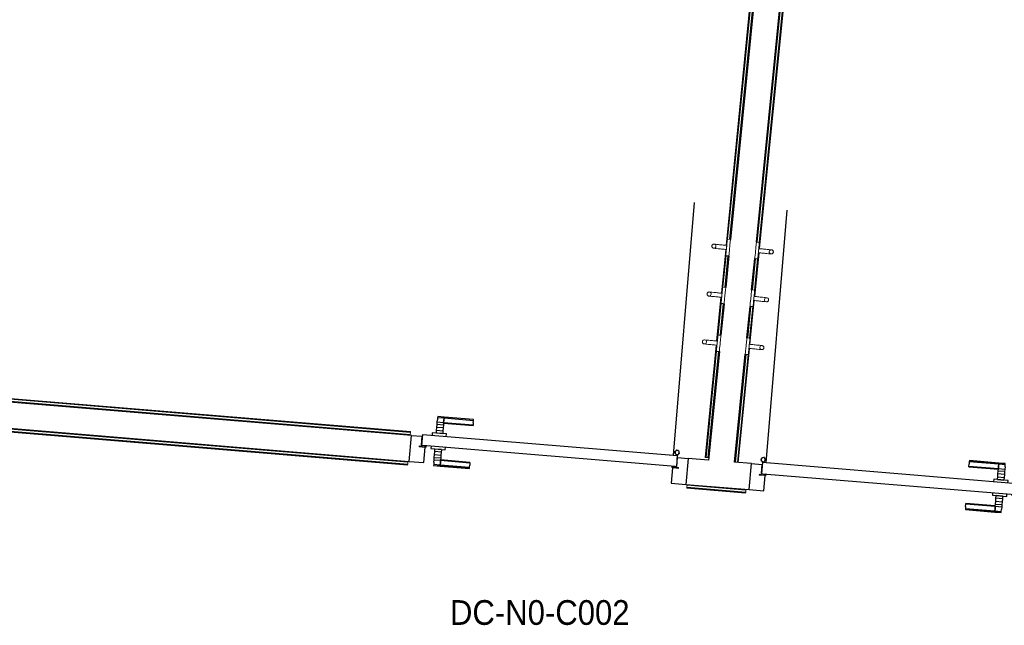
# Model space of a CAD drawing. Header units: millimetres. Extents: x 1909 to 61055, y -36590 to 14615.
# Tile 21 of 42: x 26740 to 30325, y -20159 to -17955. Entities that reach past the tile are written whole.
import ezdxf

# ---------------------------------------------------------------- set-up
doc = ezdxf.new("R2010")
doc.units = ezdxf.units.MM
for name, color, linetype, lineweight in [('A-AREA-IDEN', 7, 'Continuous', 30), ('A-DETL-GENF', 7, 'Continuous', 18), ('A-DOOR', 7, 'Continuous', 25), ('A-FLOR', 7, 'Continuous', 25), ('A-FLOR-HRAL', 7, 'Continuous', 18), ('A-WALL', 7, 'Continuous', 25), ('I-FURN', 7, 'Continuous', 18), ('Q-SPCQ', 7, 'Continuous', 18)]:
    doc.layers.add(name, color=color, linetype=linetype, lineweight=lineweight)
doc.styles.add('Arial_1', font='arial.ttf', dxfattribs={"width": 0.9, "height": 90})

# ---------------------------------------------------------------- blocks, each defined once
blk = doc.blocks.new('PRT_SIMPLE_HUI_58x68x48 - PRT_BOIS_1V_930x2040x40-V1-2021_015_1111_DCE_1_50_N0 FINI_SSI_CDC')
at = {"layer": 'A-DETL-GENF', "lineweight": 25}
h = blk.add_hatch(color=256, dxfattribs=at)
h.paths.add_polyline_path([(-483.8, -9.7), (-485.1, -11.7), (-496.1, -13.2), (-500.5, -13.6), (-500.5, -14.5), (-495.9, -14.5), (-483.8, -12.8), (-483.8, -10.5)])
h.paths.add_polyline_path([(-508.5, -8), (-508.5, -11.5), (-502, -11.5), (-502.1, -10.2), (-505.2, -10.2), (-505.2, -9.3), (-488.4, -9.4), (-485.1, -10.6), (-483.8, -9.7), (-489.6, -8), (-505.4, -8)])
h = blk.add_hatch(color=256, dxfattribs=at)
h.paths.add_polyline_path([(413.8, -9.7), (413.8, -12.8), (426.2, -14.5), (430.5, -14.1), (430.4, -13.2), (425.9, -13.2), (415.1, -11.7), (414.4, -10.7)])
h.paths.add_polyline_path([(418.5, -8), (413.8, -9.7), (415.1, -10.6), (418.7, -9.3), (435.2, -9.3), (435.2, -10.2), (432, -10.5), (432, -11.5), (438.5, -11.5), (438.5, -8), (418.6, -8)])
at = {"layer": 'A-DETL-GENF'}
for p, q in [((-488.5, -8), (-508.5, -8)), ((-508.5, -8), (-508.5, -11.5)), ((-508.5, -11.5), (-502, -11.5)), ((-505.2, -10.2), (-505.2, -9.3)), ((-505.2, -9.3), (-488.7, -9.3)), ((-502, -10.2), (-505.2, -10.2)), ((-502, -11.5), (-502, -10.2)), ((-496.1, -13.2), (-500.5, -13.2)), ((-500.5, -13.2), (-500.5, -14.5)), ((-500.5, -14.5), (-496, -14.5)), ((-485.1, -11.7), (-496.1, -13.2)), ((-496, -14.5), (-483.8, -12.8)), ((-488.7, -9.3), (-485.1, -10.6)), ((-483.8, -9.7), (-488.5, -8)), ((-485.1, -10.6), (-485.1, -11.7)), ((-483.8, -12.8), (-483.8, -9.7)), ((418.5, -8), (413.8, -9.7)), ((413.8, -9.7), (413.8, -12.8)), ((413.8, -12.8), (426, -14.5)), ((415.1, -10.6), (418.7, -9.3)), ((415.1, -11.7), (415.1, -10.6)), ((426.1, -13.2), (415.1, -11.7)), ((438.5, -8), (418.5, -8)), ((418.7, -9.3), (435.2, -9.3)), ((426, -14.5), (430.5, -14.5)), ((430.5, -13.2), (426.1, -13.2)), ((430.5, -14.5), (430.5, -13.2)), ((435.2, -10.2), (432, -10.2)), ((432, -10.2), (432, -11.5)), ((432, -11.5), (438.5, -11.5)), ((435.2, -9.3), (435.2, -10.2)), ((438.5, -11.5), (438.5, -8))]:
    blk.add_line(p, q, dxfattribs=at)
at = {"layer": 'A-DOOR'}
for p, q in [((-427.1, 55), (-450.6, 55)), ((-450.6, 55), (-450.6, 54.5)), ((-450.6, 54.5), (-450.6, 50.4)), ((-427.1, 54.5), (-450.6, 54.5)), ((-450.6, 50.4), (-450.6, 43.3)), ((-427.1, 50.4), (-450.6, 50.4)), ((-450.6, 34), (-450.6, 43.3)), ((-319.6, 55), (-427.1, 55)), ((-427.1, 55), (-427.1, 54.5)), ((-427.1, 54.5), (-427.1, 55)), ((-427.1, 54.5), (-427.1, 50.4)), ((-319.6, 54.5), (-427.1, 54.5)), ((-427.1, 50.4), (-427.1, 54.5)), ((-427.1, 50.4), (-427.1, 43.3)), ((-319.6, 50.4), (-427.1, 50.4)), ((-427.1, 43.3), (-427.1, 50.4)), ((-427.1, 34), (-427.1, 43.3)), ((-427.1, 43.3), (-427.1, 34)), ((-319.6, 54.5), (-319.6, 55)), ((-319.6, 50.4), (-319.6, 54.5)), ((-319.6, 43.3), (-319.6, 50.4)), ((-319.6, 43.3), (-319.6, 34)), ((-450.6, 25.6), (-450.6, 34)), ((-427.1, 34), (-450.6, 34)), ((-450.6, 15.2), (-450.6, 25.6)), ((-427.1, 25.6), (-450.6, 25.6)), ((-450.6, 4.4), (-450.6, 15.2)), ((-427.1, 15.2), (-450.6, 15.2)), ((-450.6, -4), (-450.6, 4.4)), ((-450.6, 4.4), (-427.1, 4.4)), ((-427.1, 32.8), (-427.1, 34)), ((-319.6, 34), (-427.1, 34)), ((-427.1, 34), (-427.1, 25.6)), ((-427.1, 32.8), (-319.6, 32.8)), ((-427.1, 25.6), (-427.1, 15.2)), ((-427.1, 15.2), (-427.1, 4.4)), ((-427.1, 4.4), (-427.1, -4)), ((-319.6, 34), (-319.6, 32.8)), ((-499.5, -14.5), (-499.5, -54.5)), ((426, -14.5), (-496, -14.5)), ((-465.6, -5.5), (-465.6, -14.5)), ((-413.4, -5.5), (-465.6, -5.5)), ((-450.6, -4), (-450.6, -5)), ((-450.6, -5), (-427.1, -5)), ((-427.1, -5), (-427.1, -4)), ((-413.4, -14.5), (-413.4, -5.5)), ((430.5, -54.5), (430.5, -14.5)), ((-499.5, -54.5), (430.5, -54.5)), ((-465.6, -54.5), (-465.6, -63.5)), ((-465.6, -63.5), (-413.4, -63.5)), ((-427.1, -64), (-450.6, -64)), ((-450.6, -64), (-450.6, -65)), ((-450.6, -73.4), (-450.6, -65)), ((-427.1, -65), (-427.1, -64)), ((-427.1, -65), (-427.1, -73.4)), ((-413.4, -63.5), (-413.4, -54.5)), ((417, -54.5), (417, -977.5)), ((-450.6, -84.2), (-450.6, -73.4)), ((-427.1, -73.4), (-450.6, -73.4)), ((-450.6, -94.6), (-450.6, -84.2)), ((-450.6, -84.2), (-427.1, -84.2)), ((-450.6, -103), (-450.6, -94.6)), ((-450.6, -94.6), (-427.1, -94.6)), ((-450.6, -112.3), (-450.6, -103)), ((-450.6, -103), (-427.1, -103)), ((-427.1, -73.4), (-427.1, -84.2)), ((-427.1, -84.2), (-427.1, -94.6)), ((-427.1, -94.6), (-427.1, -103)), ((-427.1, -103), (-427.1, -101.8)), ((-319.6, -101.8), (-427.1, -101.8)), ((-427.1, -112.3), (-427.1, -103)), ((-427.1, -103), (-319.6, -103)), ((-427.1, -103), (-427.1, -112.3)), ((-319.6, -101.8), (-319.6, -103)), ((-319.6, -103), (-319.6, -112.3)), ((-450.6, -112.3), (-450.6, -119.4)), ((-450.6, -119.4), (-450.6, -123.5)), ((-450.6, -119.4), (-427.1, -119.4)), ((-450.6, -123.5), (-450.6, -124)), ((-450.6, -123.5), (-427.1, -123.5)), ((-450.6, -124), (-427.1, -124)), ((-427.1, -112.3), (-427.1, -119.4)), ((-427.1, -119.4), (-427.1, -112.3)), ((-427.1, -119.4), (-427.1, -123.5)), ((-427.1, -119.4), (-319.6, -119.4)), ((-427.1, -123.5), (-427.1, -119.4)), ((-427.1, -123.5), (-427.1, -124)), ((-427.1, -123.5), (-319.6, -123.5)), ((-427.1, -124), (-427.1, -123.5)), ((-427.1, -124), (-319.6, -124)), ((-319.6, -119.4), (-319.6, -112.3)), ((-319.6, -123.5), (-319.6, -119.4)), ((-319.6, -124), (-319.6, -123.5))]:
    blk.add_line(p, q, dxfattribs=at)
for radius, start, end in [(9.12, 155.8208, 180), (9.12, 180, 204.1792), (7.5, 360, 180), (7.5, 180, 360), (7.5, 180, 240), (7.5, 135, 165), (9.12, 111.9887, 120), (7.5, 60, 120), (7.5, 270, 325.4271), (9.12, 60, 68.0113), (7.5, 0, 30), (7.5, 330, 0), (9.12, 0, 24.1792), (9.12, 240, 248.0113)]:
    blk.add_arc((429, -65.5), radius, start, end, dxfattribs=at)
at = {"layer": 'Q-SPCQ'}
for p, q in [((430.5, -54.5), (403.5, -54.5)), ((430.5, -40.5), (430.5, -54.5))]:
    blk.add_line(p, q, dxfattribs=at)
blk = doc.blocks.new('PRT_SIMPLE_HUI_58x68x48 - PRT_BOIS_1V_930x2040x40-552385-2021_015_1111_DCE_1_50_N0 FINI_SSI_CDC')
at = {"layer": 'A-DETL-GENF', "lineweight": 25}
h = blk.add_hatch(color=256, dxfattribs=at)
h.paths.add_polyline_path([(-483.8, 9.7), (-483.8, 12.8), (-496.2, 14.5), (-500.5, 14.1), (-500.4, 13.2), (-495.9, 13.2), (-485.1, 11.7), (-484.4, 10.7)])
h.paths.add_polyline_path([(-488.5, 8), (-483.8, 9.7), (-485.1, 10.6), (-488.7, 9.3), (-505.2, 9.3), (-505.2, 10.2), (-502, 10.5), (-502, 11.5), (-508.5, 11.5), (-508.5, 8), (-488.6, 8)])
h = blk.add_hatch(color=256, dxfattribs=at)
h.paths.add_polyline_path([(413.8, 9.7), (415.1, 11.7), (426.1, 13.2), (430.5, 13.6), (430.5, 14.5), (425.9, 14.5), (413.8, 12.8), (413.8, 10.5)])
h.paths.add_polyline_path([(438.5, 8), (438.5, 11.5), (432, 11.5), (432.1, 10.2), (435.2, 10.2), (435.2, 9.3), (418.4, 9.4), (415.1, 10.6), (413.8, 9.7), (419.6, 8), (435.4, 8)])
at = {"layer": 'A-DETL-GENF'}
for p, q in [((-508.5, 11.5), (-502, 11.5)), ((-508.5, 8), (-508.5, 11.5)), ((-488.5, 8), (-508.5, 8)), ((-505.2, 10.2), (-505.2, 9.3)), ((-502, 10.2), (-505.2, 10.2)), ((-505.2, 9.3), (-488.7, 9.3)), ((-502, 11.5), (-502, 10.2)), ((-500.5, 14.5), (-496, 14.5)), ((-500.5, 13.2), (-500.5, 14.5)), ((-496.1, 13.2), (-500.5, 13.2)), ((-485.1, 11.7), (-496.1, 13.2)), ((-496, 14.5), (-483.8, 12.8)), ((-488.7, 9.3), (-485.1, 10.6)), ((-483.8, 9.7), (-488.5, 8)), ((-485.1, 10.6), (-485.1, 11.7)), ((-483.8, 12.8), (-483.8, 9.7)), ((413.8, 12.8), (426, 14.5)), ((413.8, 9.7), (413.8, 12.8)), ((418.5, 8), (413.8, 9.7)), ((426.1, 13.2), (415.1, 11.7)), ((415.1, 11.7), (415.1, 10.6)), ((415.1, 10.6), (418.7, 9.3)), ((438.5, 8), (418.5, 8)), ((418.7, 9.3), (435.2, 9.3)), ((426, 14.5), (430.5, 14.5)), ((430.5, 13.2), (426.1, 13.2)), ((430.5, 14.5), (430.5, 13.2)), ((432, 11.5), (438.5, 11.5)), ((432, 10.2), (432, 11.5)), ((435.2, 10.2), (432, 10.2)), ((435.2, 9.3), (435.2, 10.2)), ((438.5, 11.5), (438.5, 8))]:
    blk.add_line(p, q, dxfattribs=at)
at = {"layer": 'A-DOOR'}
for p, q in [((417, 54.5), (417, 977.5)), ((-427.1, 124), (-450.6, 124)), ((-450.6, 124), (-450.6, 123.5)), ((-450.6, 123.5), (-450.6, 119.4)), ((-427.1, 123.5), (-450.6, 123.5)), ((-450.6, 119.4), (-450.6, 112.3)), ((-427.1, 119.4), (-450.6, 119.4)), ((-450.6, 103), (-450.6, 112.3)), ((-319.6, 124), (-427.1, 124)), ((-427.1, 124), (-427.1, 123.5)), ((-427.1, 123.5), (-427.1, 124)), ((-427.1, 123.5), (-427.1, 119.4)), ((-319.6, 123.5), (-427.1, 123.5)), ((-427.1, 119.4), (-427.1, 123.5)), ((-427.1, 119.4), (-427.1, 112.3)), ((-319.6, 119.4), (-427.1, 119.4)), ((-427.1, 112.3), (-427.1, 119.4)), ((-427.1, 103), (-427.1, 112.3)), ((-427.1, 112.3), (-427.1, 103)), ((-319.6, 123.5), (-319.6, 124)), ((-319.6, 119.4), (-319.6, 123.5)), ((-319.6, 112.3), (-319.6, 119.4)), ((-319.6, 112.3), (-319.6, 103)), ((-450.6, 94.6), (-450.6, 103)), ((-427.1, 103), (-450.6, 103)), ((-450.6, 84.2), (-450.6, 94.6)), ((-427.1, 94.6), (-450.6, 94.6)), ((-450.6, 73.4), (-450.6, 84.2)), ((-427.1, 84.2), (-450.6, 84.2)), ((-450.6, 65), (-450.6, 73.4)), ((-450.6, 73.4), (-427.1, 73.4)), ((-427.1, 101.8), (-427.1, 103)), ((-319.6, 103), (-427.1, 103)), ((-427.1, 103), (-427.1, 94.6)), ((-427.1, 101.8), (-319.6, 101.8)), ((-427.1, 94.6), (-427.1, 84.2)), ((-427.1, 84.2), (-427.1, 73.4)), ((-427.1, 73.4), (-427.1, 65)), ((-319.6, 103), (-319.6, 101.8)), ((-499.5, 54.5), (430.5, 54.5)), ((-499.5, 14.5), (-499.5, 54.5)), ((-465.6, 63.5), (-465.6, 54.5)), ((-413.4, 63.5), (-465.6, 63.5)), ((-450.6, 65), (-450.6, 64)), ((-450.6, 64), (-427.1, 64)), ((-427.1, 64), (-427.1, 65)), ((-413.4, 54.5), (-413.4, 63.5)), ((430.5, 54.5), (430.5, 14.5)), ((426, 14.5), (-496, 14.5)), ((-465.6, 14.5), (-465.6, 5.5)), ((-465.6, 5.5), (-413.4, 5.5)), ((-427.1, 5), (-450.6, 5)), ((-450.6, 5), (-450.6, 4)), ((-450.6, -4.4), (-450.6, 4)), ((-427.1, 4), (-427.1, 5)), ((-427.1, 4), (-427.1, -4.4)), ((-413.4, 5.5), (-413.4, 14.5)), ((-450.6, -15.2), (-450.6, -4.4)), ((-427.1, -4.4), (-450.6, -4.4)), ((-450.6, -25.6), (-450.6, -15.2)), ((-450.6, -15.2), (-427.1, -15.2)), ((-450.6, -34), (-450.6, -25.6)), ((-450.6, -25.6), (-427.1, -25.6)), ((-450.6, -43.3), (-450.6, -34)), ((-450.6, -34), (-427.1, -34)), ((-427.1, -4.4), (-427.1, -15.2)), ((-427.1, -15.2), (-427.1, -25.6)), ((-427.1, -25.6), (-427.1, -34)), ((-427.1, -34), (-427.1, -32.8)), ((-319.6, -32.8), (-427.1, -32.8)), ((-427.1, -43.3), (-427.1, -34)), ((-427.1, -34), (-319.6, -34)), ((-427.1, -34), (-427.1, -43.3)), ((-319.6, -32.8), (-319.6, -34)), ((-319.6, -34), (-319.6, -43.3)), ((-450.6, -43.3), (-450.6, -50.4)), ((-450.6, -50.4), (-450.6, -54.5)), ((-450.6, -50.4), (-427.1, -50.4)), ((-450.6, -54.5), (-450.6, -55)), ((-450.6, -54.5), (-427.1, -54.5)), ((-450.6, -55), (-427.1, -55)), ((-427.1, -43.3), (-427.1, -50.4)), ((-427.1, -50.4), (-427.1, -43.3)), ((-427.1, -50.4), (-427.1, -54.5)), ((-427.1, -50.4), (-319.6, -50.4)), ((-427.1, -54.5), (-427.1, -50.4)), ((-427.1, -54.5), (-427.1, -55)), ((-427.1, -54.5), (-319.6, -54.5)), ((-427.1, -55), (-427.1, -54.5)), ((-427.1, -55), (-319.6, -55)), ((-319.6, -50.4), (-319.6, -43.3)), ((-319.6, -54.5), (-319.6, -50.4)), ((-319.6, -55), (-319.6, -54.5))]:
    blk.add_line(p, q, dxfattribs=at)
for radius, start, end in [(7.5, 360, 180), (7.5, 120, 180), (9.12, 111.9887, 120), (7.5, 60, 90), (7.5, 0, 59.568), (9.12, 155.8208, 180), (9.12, 180, 204.1792), (7.5, 180, 360), (7.5, 195, 225), (9.12, 240, 248.0113), (7.5, 240, 300), (9.12, 291.9887, 300), (7.5, 330, 0), (9.12, 335.8208, 0)]:
    blk.add_arc((429, 65.5), radius, start, end, dxfattribs=at)
at = {"layer": 'Q-SPCQ'}
for p, q in [((430.5, 54.5), (403.5, 54.5)), ((430.5, 40.5), (430.5, 54.5))]:
    blk.add_line(p, q, dxfattribs=at)
blk = doc.blocks.new('Garde-corps - Garde-corps-505703-2021_015_1111_DCE_1_50_N0 FINI_SSI_CDC')
at = {"layer": 'A-FLOR-HRAL'}
for p, q in [((-9946.8, -14744.5), (-10346.7, -18775.8)), ((-9945, -14743), (-10345, -18775.9)), ((-9943.1, -14741.4), (-10341.1, -18754.3)), ((-9935.3, -14734.9), (-10334, -18754.4)), ((-10348.1, -18790.7), (-10363.9, -18949.9)), ((-10346.5, -18790.8), (-10362.3, -18950.1)), ((-10346.9, -18812.7), (-10358.4, -18928.5)), ((-10339.9, -18814.1), (-10351.2, -18928.6)), ((-10365.4, -18964.8), (-10381.2, -19124.1)), ((-10363.8, -18965), (-10379.6, -19124.2)), ((-10364.2, -18986.9), (-10375.7, -19102.6)), ((-10357.2, -18988.3), (-10368.5, -19102.7)), ((-10382.7, -19139), (-10423.2, -19547.4)), ((-10381, -19139.1), (-10421.5, -19547.5)), ((-10381.5, -19161), (-10419.8, -19547.7)), ((-10374.4, -19162.4), (-10412.7, -19548.4)), ((-11497, -19464.1), (-14693, -19199)), ((-11496.4, -19457), (-14685.3, -19192.5)), ((-11496.3, -19455.2), (-14683.5, -19190.9)), ((-11496.1, -19453.6), (-14681.7, -19189.4)), ((-11497.2, -19467), (-11497, -19464.1)), ((-11496.4, -19457), (-11497, -19464.1)), ((-11496.3, -19455.2), (-11496.4, -19457)), ((-11496.3, -19455.2), (-11496.1, -19453.6)), ((-10423.2, -19547.4), (-10421.5, -19547.5)), ((-10419.8, -19547.7), (-10421.5, -19547.5)), ((-10412.7, -19548.4), (-10419.8, -19547.7)), ((-10412.7, -19548.4), (-10409.7, -19548.7))]:
    blk.add_line(p, q, dxfattribs=at)
blk = doc.blocks.new('Garde-corps - Garde-corps-505843-2021_015_1111_DCE_1_50_N0 FINI_SSI_CDC')
at = {"layer": 'A-FLOR-HRAL'}
for p, q in [((-10233.5, -18764.4), (-9834.6, -14743.3)), ((-10226.9, -18787.6), (-9826.7, -14752.9)), ((-10226.4, -18765.7), (-9828.2, -14751)), ((-10225.2, -18787.8), (-9825.2, -14754.7)), ((-10244.1, -18961.8), (-10228.3, -18802.6)), ((-10242.5, -18962), (-10226.7, -18802.7)), ((-10250.7, -18938.5), (-10239.4, -18824.1)), ((-10243.7, -18939.8), (-10232.2, -18824.1)), ((-10268, -19112.7), (-10256.7, -18998.2)), ((-10261.4, -19135.9), (-10245.6, -18976.7)), ((-10261, -19114), (-10249.5, -18998.3)), ((-10259.8, -19136.1), (-10244, -18976.9)), ((-10312.9, -19565.3), (-10273.9, -19172.4)), ((-10305.8, -19565.9), (-10266.8, -19172.4)), ((-10304.1, -19566), (-10262.9, -19150.9)), ((-10302.4, -19566.2), (-10261.2, -19151))]:
    blk.add_line(p, q, dxfattribs=at)
blk = doc.blocks.new('Garde-corps - Garde-corps-507164-2021_015_1111_DCE_1_50_N0 FINI_SSI_CDC')
at = {"layer": 'A-FLOR-HRAL'}
for p, q in [((-14903.8, -19430.4), (-14891.6, -19283.8)), ((-14891.6, -19283.8), (-11505.3, -19564.7)), ((-14885.1, -19291.5), (-14891.6, -19283.8)), ((-14896.7, -19430.9), (-14885.1, -19291.5)), ((-14894.9, -19431.1), (-14883.5, -19293.4)), ((-14893.3, -19431.2), (-14882, -19295.2)), ((-14885.1, -19291.5), (-11505.9, -19571.8)), ((-14883.5, -19293.4), (-11506.1, -19573.5)), ((-14882, -19295.2), (-11506.2, -19575.2)), ((-14906.8, -19430.1), (-14903.8, -19430.4)), ((-14896.7, -19430.9), (-14903.8, -19430.4)), ((-14894.9, -19431.1), (-14896.7, -19430.9)), ((-14894.9, -19431.1), (-14893.3, -19431.2)), ((-11505.9, -19571.8), (-11506.1, -19573.5)), ((-11505.3, -19564.7), (-11505.9, -19571.8)), ((-11505.3, -19564.7), (-11505.1, -19561.7)), ((-11506.2, -19575.2), (-11506.1, -19573.5))]:
    blk.add_line(p, q, dxfattribs=at)
for points, knots in [([(-14891.6, -19283.8), (-14891.6, -19283.8), (-14891.7, -19283.8), (-14891.8, -19283.6), (-14892, -19283.4), (-14892.2, -19283.2), (-14892.3, -19283), (-14892.5, -19282.9), (-14892.7, -19282.6), (-14892.9, -19282.3), (-14893.2, -19282), (-14893.4, -19281.8), (-14893.8, -19281.3), (-14894.1, -19280.9), (-14894.4, -19280.6)], [0, 0, 0, 0, 0.166667, 0.25, 0.333333, 0.416667, 0.458333, 0.5, 0.583333, 0.666667, 0.708333, 0.75, 0.833333, 1, 1, 1, 1]), ([(-14882, -19295.2), (-14882, -19295.2), (-14882.1, -19295.2), (-14882.2, -19295), (-14882.3, -19294.9), (-14882.4, -19294.7), (-14882.6, -19294.5), (-14882.7, -19294.4), (-14882.8, -19294.2), (-14882.9, -19294.1), (-14883, -19294), (-14883.2, -19293.9), (-14883.3, -19293.7), (-14883.4, -19293.6), (-14883.5, -19293.5), (-14883.5, -19293.4)], [0.1, 0.1, 0.1, 0.1, 0.2, 0.3, 0.4, 0.475, 0.55, 0.6, 0.65, 0.7, 0.75, 0.8, 0.85, 0.9, 1, 1, 1, 1])]:
    blk.add_open_spline(points, degree=3, knots=knots, dxfattribs=at)
blk = doc.blocks.new('Garde-corps - Garde-corps-507494-2021_015_1111_DCE_1_50_N0 FINI_SSI_CDC')
at = {"layer": 'A-FLOR-HRAL'}
for p, q in [((-10489.6, -19657.9), (-10489.7, -19659.5)), ((-10489.7, -19659.5), (-10275.8, -19677.2)), ((-10489.6, -19657.9), (-10489.4, -19656.1)), ((-10489.6, -19657.9), (-10275.7, -19675.6)), ((-10489.4, -19656.1), (-10488.8, -19649)), ((-10489.4, -19656.1), (-10275.5, -19673.9)), ((-10488.6, -19646), (-10488.8, -19649)), ((-10488.8, -19649), (-10274.9, -19666.8)), ((-10275.8, -19677.2), (-10275.7, -19675.6)), ((-10275.5, -19673.9), (-10275.7, -19675.6)), ((-10274.9, -19666.8), (-10275.5, -19673.9)), ((-10274.9, -19666.8), (-10274.7, -19663.8))]:
    blk.add_line(p, q, dxfattribs=at)
blk = doc.blocks.new('72_PATERE_HEWI SERIE 477 - Colour - 92 Anthracite grey-566101-2021_015_1111_DCE_1_50_N0 FINI_SSI_CDC')
at = {"layer": 'A-DETL-GENF'}
for p, q in [((-10398.4, -18776.9), (-10398.6, -18778.1)), ((-10398.6, -18778.1), (-10398.6, -18779.4)), ((-10398.6, -18779.4), (-10398.4, -18780.7)), ((-10397.9, -18775.6), (-10398.4, -18776.9)), ((-10398.4, -18780.7), (-10398, -18782)), ((-10398, -18782), (-10397.4, -18783.1)), ((-10397.3, -18774.5), (-10397.9, -18775.6)), ((-10397.4, -18783.1), (-10396.5, -18784.1)), ((-10396.4, -18773.5), (-10397.3, -18774.5)), ((-10396.5, -18784.1), (-10395.5, -18785)), ((-10395.4, -18772.7), (-10396.4, -18773.5)), ((-10394.3, -18772), (-10395.4, -18772.7)), ((-10392.6, -18771.5), (-10394.3, -18772)), ((-10391.1, -18771.4), (-10392.6, -18771.5)), ((-10384.9, -18772), (-10391.1, -18771.4)), ((-10391.1, -18771.4), (-10387.7, -18772.2)), ((-10387.7, -18772.2), (-10391.1, -18771.4)), ((-10386.4, -18784.7), (-10389.1, -18786.1)), ((-10389.1, -18786.1), (-10386.4, -18784.7)), ((-10387.7, -18772.2), (-10385.4, -18774.1)), ((-10385.4, -18774.1), (-10387.7, -18772.2)), ((-10384.5, -18782.3), (-10386.4, -18784.7)), ((-10386.4, -18784.7), (-10384.5, -18782.3)), ((-10385.4, -18774.1), (-10384, -18776.8)), ((-10384, -18776.8), (-10385.4, -18774.1)), ((-10381.2, -18772.3), (-10384.9, -18772)), ((-10383.7, -18779.6), (-10384.5, -18782.3)), ((-10384.5, -18782.3), (-10383.7, -18779.6)), ((-10384, -18776.8), (-10383.7, -18779.6)), ((-10383.7, -18779.6), (-10384, -18776.8)), ((-10374.6, -18773), (-10381.2, -18772.3)), ((-10370.3, -18773.4), (-10374.6, -18773)), ((-10365.9, -18773.9), (-10370.3, -18773.4)), ((-10361.6, -18774.3), (-10365.9, -18773.9)), ((-10357.2, -18774.7), (-10361.6, -18774.3)), ((-10352.9, -18775.2), (-10357.2, -18774.7)), ((-10348.5, -18775.6), (-10352.9, -18775.2)), ((-10344.2, -18776), (-10348.5, -18775.6)), ((-10345.2, -18786.1), (-10344.9, -18783.5)), ((-10343.6, -18770.8), (-10345.1, -18785.5)), ((-10344.9, -18783.5), (-10344.6, -18780.8)), ((-10344.6, -18780.8), (-10344.4, -18778.2)), ((-10344.4, -18778.2), (-10344.2, -18776)), ((-10342.8, -18762.6), (-10343.6, -18770.8)), ((-10342.3, -18757.7), (-10342.8, -18762.6)), ((-10342.2, -18756.2), (-10342.3, -18757.7)), ((-10342.1, -18755.1), (-10342.2, -18756.2)), ((-10340.4, -18753.8), (-10342.1, -18755.1)), ((-10331, -18754.7), (-10340.4, -18753.8)), ((-10334.2, -18787), (-10333.9, -18784.6)), ((-10333.9, -18784.6), (-10333.7, -18782.1)), ((-10333.7, -18782.1), (-10333.3, -18778.3)), ((-10333.3, -18778.3), (-10332.9, -18774.4)), ((-10332.9, -18774.4), (-10332.6, -18770.7)), ((-10332.6, -18770.7), (-10332.2, -18767.2)), ((-10332.2, -18767.2), (-10331.8, -18762.8)), ((-10331.8, -18762.8), (-10331, -18754.7)), ((-10395.5, -18785), (-10394.4, -18785.6)), ((-10394.4, -18785.6), (-10393.3, -18786.1)), ((-10393.3, -18786.1), (-10391.9, -18786.3)), ((-10389.1, -18786.1), (-10391.9, -18786.3)), ((-10391.9, -18786.3), (-10389.1, -18786.1)), ((-10391.9, -18786.3), (-10386.3, -18786.9)), ((-10386.3, -18786.9), (-10382.7, -18787.3)), ((-10382.7, -18787.3), (-10376.1, -18787.9)), ((-10376.1, -18787.9), (-10371.8, -18788.3)), ((-10371.8, -18788.3), (-10367.4, -18788.8)), ((-10367.4, -18788.8), (-10363.1, -18789.2)), ((-10363.1, -18789.2), (-10358.7, -18789.6)), ((-10358.7, -18789.6), (-10354.3, -18790.1)), ((-10354.3, -18790.1), (-10350, -18790.5)), ((-10350, -18790.5), (-10345.6, -18790.9)), ((-10347.6, -18810.7), (-10347.7, -18811.7)), ((-10347.7, -18811.7), (-10346.4, -18813.5)), ((-10347.5, -18809.8), (-10347.6, -18810.7)), ((-10347.2, -18806.7), (-10347.5, -18809.8)), ((-10346.8, -18802.5), (-10347.2, -18806.7)), ((-10346.4, -18799), (-10346.8, -18802.5)), ((-10346.1, -18795.2), (-10346.4, -18799)), ((-10346.4, -18813.5), (-10341.6, -18813.9)), ((-10345.7, -18791.4), (-10346.1, -18795.2)), ((-10345.1, -18785.5), (-10345.7, -18791.4)), ((-10345.6, -18790.9), (-10345.4, -18788.8)), ((-10345.4, -18788.8), (-10345.2, -18786.1)), ((-10341.6, -18813.9), (-10336.9, -18814.4)), ((-10336.9, -18814.4), (-10336.2, -18807.6)), ((-10336.2, -18807.6), (-10335.8, -18803.7)), ((-10335.8, -18803.7), (-10334.8, -18793.4)), ((-10334.8, -18793.4), (-10334.4, -18789.6)), ((-10334.4, -18789.6), (-10334.2, -18787))]:
    blk.add_line(p, q, dxfattribs=at)
blk = doc.blocks.new('72_PATERE_HEWI SERIE 477 - Colour - 92 Anthracite grey-568995-2021_015_1111_DCE_1_50_N0 FINI_SSI_CDC')
at = {"layer": 'A-DETL-GENF'}
for p, q in [((-10238.4, -18783.8), (-10238.8, -18787.6)), ((-10238, -18780.1), (-10238.4, -18783.8)), ((-10237.7, -18776.6), (-10238, -18780.1)), ((-10237.2, -18772.2), (-10237.7, -18776.6)), ((-10236.4, -18764.1), (-10237.2, -18772.2)), ((-10227, -18765), (-10236.4, -18764.1)), ((-10228.6, -18797), (-10227.2, -18782.3)), ((-10227.2, -18782.3), (-10226.4, -18774.1)), ((-10225.6, -18766.7), (-10227, -18765)), ((-10226.4, -18774.1), (-10225.9, -18769.3)), ((-10225.9, -18769.3), (-10225.7, -18767.8)), ((-10225.7, -18767.8), (-10225.6, -18766.7)), ((-10241.7, -18817), (-10242.4, -18823.8)), ((-10241.3, -18813.1), (-10241.7, -18817)), ((-10240.3, -18802.8), (-10241.3, -18813.1)), ((-10239.9, -18798.9), (-10240.3, -18802.8)), ((-10239.6, -18796.4), (-10239.9, -18798.9)), ((-10239.4, -18793.9), (-10239.6, -18796.4)), ((-10239.1, -18791.5), (-10239.4, -18793.9)), ((-10238.8, -18787.6), (-10239.1, -18791.5)), ((-10231.1, -18821.4), (-10230.7, -18818.2)), ((-10230.7, -18818.2), (-10230.3, -18814)), ((-10230.3, -18814), (-10230, -18810.6)), ((-10230, -18810.6), (-10229.6, -18806.8)), ((-10229.6, -18806.8), (-10229.2, -18802.9)), ((-10229.2, -18802.9), (-10228.6, -18797)), ((-10229, -18800.3), (-10229.2, -18802.5)), ((-10229.2, -18802.5), (-10224.8, -18802.9)), ((-10228.7, -18797.7), (-10229, -18800.3)), ((-10228.4, -18795), (-10228.7, -18797.7)), ((-10228.2, -18792.4), (-10228.4, -18795)), ((-10227.9, -18789.7), (-10228.2, -18792.4)), ((-10227.7, -18787.6), (-10227.9, -18789.7)), ((-10223.4, -18788), (-10227.7, -18787.6)), ((-10224.8, -18802.9), (-10220.5, -18803.3)), ((-10219, -18788.4), (-10223.4, -18788)), ((-10220.5, -18803.3), (-10216.1, -18803.8)), ((-10214.6, -18788.9), (-10219, -18788.4)), ((-10216.1, -18803.8), (-10211.8, -18804.2)), ((-10210.3, -18789.3), (-10214.6, -18788.9)), ((-10211.8, -18804.2), (-10207.4, -18804.6)), ((-10205.9, -18789.7), (-10210.3, -18789.3)), ((-10207.4, -18804.6), (-10203.1, -18805.1)), ((-10201.6, -18790.2), (-10205.9, -18789.7)), ((-10203.1, -18805.1), (-10198.7, -18805.5)), ((-10197.2, -18790.6), (-10201.6, -18790.2)), ((-10198.7, -18805.5), (-10192.1, -18806.2)), ((-10190.6, -18791.2), (-10197.2, -18790.6)), ((-10192.1, -18806.2), (-10188.5, -18806.5)), ((-10187, -18791.6), (-10190.6, -18791.2)), ((-10189.6, -18798.9), (-10188.8, -18796.2)), ((-10188.8, -18796.2), (-10189.6, -18798.9)), ((-10189.4, -18801.7), (-10189.6, -18798.9)), ((-10189.6, -18798.9), (-10189.4, -18801.7)), ((-10188, -18804.4), (-10189.4, -18801.7)), ((-10189.4, -18801.7), (-10188, -18804.4)), ((-10188.8, -18796.2), (-10186.9, -18793.8)), ((-10186.9, -18793.8), (-10188.8, -18796.2)), ((-10188.5, -18806.5), (-10182.9, -18807.1)), ((-10185.6, -18806.3), (-10188, -18804.4)), ((-10188, -18804.4), (-10185.6, -18806.3)), ((-10180.7, -18792.3), (-10187, -18791.6)), ((-10186.9, -18793.8), (-10184.2, -18792.4)), ((-10184.2, -18792.4), (-10186.9, -18793.8)), ((-10182.9, -18807.1), (-10185.6, -18806.3)), ((-10185.6, -18806.3), (-10182.9, -18807.1)), ((-10184.2, -18792.4), (-10180.7, -18792.3)), ((-10180.7, -18792.3), (-10184.2, -18792.4)), ((-10182.9, -18807.1), (-10181.5, -18807.1)), ((-10181.5, -18807.1), (-10180.3, -18806.9)), ((-10179.4, -18792.7), (-10180.7, -18792.3)), ((-10180.3, -18806.9), (-10179.1, -18806.4)), ((-10177.8, -18793.5), (-10179.4, -18792.7)), ((-10179.1, -18806.4), (-10177.9, -18805.8)), ((-10177.9, -18805.8), (-10176.9, -18805)), ((-10176.8, -18794.4), (-10177.8, -18793.5)), ((-10176.9, -18805), (-10176.1, -18804)), ((-10176, -18795.4), (-10176.8, -18794.4)), ((-10176.1, -18804), (-10175.4, -18802.9)), ((-10175.3, -18796.5), (-10176, -18795.4)), ((-10175.4, -18802.9), (-10175, -18801.6)), ((-10174.9, -18797.8), (-10175.3, -18796.5)), ((-10175, -18801.6), (-10174.7, -18800.4)), ((-10174.7, -18799), (-10174.9, -18797.8)), ((-10174.7, -18800.4), (-10174.7, -18799)), ((-10242.4, -18823.8), (-10237.6, -18824.3)), ((-10237.6, -18824.3), (-10232.9, -18824.7)), ((-10232.9, -18824.7), (-10231.2, -18823.3)), ((-10231.2, -18823.3), (-10231.1, -18822.3)), ((-10231.1, -18822.3), (-10231.1, -18821.4))]:
    blk.add_line(p, q, dxfattribs=at)
blk = doc.blocks.new('B02_ARC_rvt-1-2021_015_1111_DCE_1_50_N0 FINI_SSI_CDC')
at = {"layer": 'A-FLOR'}
for p, q in [((-11492.6, -19467.4), (-11454.4, -19470.6)), ((-11454.4, -19470.6), (-11457.1, -19503.5)), ((-11457.1, -19503.5), (-11455.6, -19503.6)), ((-11447.3, -19566.5), (-11442.7, -19510.7)), ((-11442.6, -19509.3), (-11442.4, -19507.3)), ((-11442.3, -19506), (-11442.2, -19504.7)), ((-11500.5, -19562.1), (-11447.3, -19566.5)), ((-10526.3, -19580.7), (-10523.6, -19547.8)), ((-10523.6, -19547.8), (-10485.4, -19551)), ((-10254.4, -19570.1), (-10216.1, -19573.3)), ((-10216.1, -19573.3), (-10218.9, -19606.2)), ((-10541.8, -19585.4), (-10546.4, -19641.2)), ((-10541.5, -19582), (-10541.7, -19584)), ((-10541.3, -19579.5), (-10541.4, -19580.7)), ((-10527.8, -19580.6), (-10526.3, -19580.7)), ((-10218.9, -19606.2), (-10217.4, -19606.3)), ((-10204, -19608.7), (-10203.9, -19607.4)), ((-10546.4, -19641.2), (-10493.2, -19645.6)), ((-10209.1, -19669.2), (-10204.4, -19613.4)), ((-10204.3, -19612), (-10204.1, -19610)), ((-10262.2, -19664.8), (-10209.1, -19669.2))]:
    blk.add_line(p, q, dxfattribs=at)
at = {"layer": 'A-WALL'}
for p, q in [((-9932, -14732.2), (-10331, -18754.7)), ((-10236.4, -18764.1), (-9837.3, -14740.1)), ((-10336.9, -18814.4), (-10348.3, -18928.8)), ((-10253.7, -18938.2), (-10242.4, -18823.8)), ((-10354.2, -18988.6), (-10365.5, -19103)), ((-10271, -19112.4), (-10259.6, -18997.9)), ((-10371.4, -19162.7), (-10410.6, -19557.2)), ((-10315.9, -19565), (-10276.9, -19172.1)), ((-11492.6, -19467.4), (-14696.3, -19201.7)), ((-14894.4, -19280.6), (-11500.5, -19562.1)), ((-11500.5, -19562.1), (-11492.6, -19467.4)), ((-10485.4, -19551), (-10493.2, -19645.6)), ((-10410.6, -19557.2), (-10485.4, -19551)), ((-10254.4, -19570.1), (-10315.9, -19565)), ((-10262.2, -19664.8), (-10254.4, -19570.1)), ((-10493.2, -19645.6), (-10262.2, -19664.8))]:
    blk.add_line(p, q, dxfattribs=at)
at = {"layer": 'A-DOOR', "lineweight": 18}
for name, p, rotation in [('PRT_SIMPLE_HUI_58x68x48 - PRT_BOIS_1V_930x2040x40-552385-2021_015_1111_DCE_1_50_N0 FINI_SSI_CDC', (-10958, -19559.4), 355.258613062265), ('PRT_SIMPLE_HUI_58x68x48 - PRT_BOIS_1V_930x2040x40-V1-2021_015_1111_DCE_1_50_N0 FINI_SSI_CDC', (-9789.6, -19656.4), 175.2586130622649)]:
    blk.add_blockref(name, p, dxfattribs=dict(at, rotation=rotation))
at = {"layer": 'A-FLOR-HRAL', "lineweight": 18}
for name in ['Garde-corps - Garde-corps-505703-2021_015_1111_DCE_1_50_N0 FINI_SSI_CDC', 'Garde-corps - Garde-corps-505843-2021_015_1111_DCE_1_50_N0 FINI_SSI_CDC', 'Garde-corps - Garde-corps-507164-2021_015_1111_DCE_1_50_N0 FINI_SSI_CDC', 'Garde-corps - Garde-corps-507494-2021_015_1111_DCE_1_50_N0 FINI_SSI_CDC']:
    blk.add_blockref(name, (0, 0), dxfattribs=at)
at = {"layer": 'I-FURN', "lineweight": 18}
for name, p in [('72_PATERE_HEWI SERIE 477 - Colour - 92 Anthracite grey-566101-2021_015_1111_DCE_1_50_N0 FINI_SSI_CDC', (0, 0)), ('72_PATERE_HEWI SERIE 477 - Colour - 92 Anthracite grey-568995-2021_015_1111_DCE_1_50_N0 FINI_SSI_CDC', (0, 0)), ('72_PATERE_HEWI SERIE 477 - Colour - 92 Anthracite grey-566101-2021_015_1111_DCE_1_50_N0 FINI_SSI_CDC', (-17.3, -174.1)), ('72_PATERE_HEWI SERIE 477 - Colour - 92 Anthracite grey-568995-2021_015_1111_DCE_1_50_N0 FINI_SSI_CDC', (-17.3, -174.1)), ('72_PATERE_HEWI SERIE 477 - Colour - 92 Anthracite grey-566101-2021_015_1111_DCE_1_50_N0 FINI_SSI_CDC', (-34.5, -348.3)), ('72_PATERE_HEWI SERIE 477 - Colour - 92 Anthracite grey-568995-2021_015_1111_DCE_1_50_N0 FINI_SSI_CDC', (-34.5, -348.3))]:
    blk.add_blockref(name, p, dxfattribs=at)

msp = doc.modelspace()

# ---------------------------------------------------------------- block references
at = {"lineweight": 5}
msp.add_blockref('B02_ARC_rvt-1-2021_015_1111_DCE_1_50_N0 FINI_SSI_CDC', (39658.7, 0), dxfattribs=at)

# ---------------------------------------------------------------- texts
at = {"layer": 'A-AREA-IDEN', "color": 8, "true_color": 0x808080, "insert": (28306.6, -20067), "char_height": 90, "width": 779.24, "attachment_point": 1, "style": 'Arial_1'}
msp.add_mtext('DC-N0-C002', dxfattribs=at)

doc.saveas('drawing.dxf')
